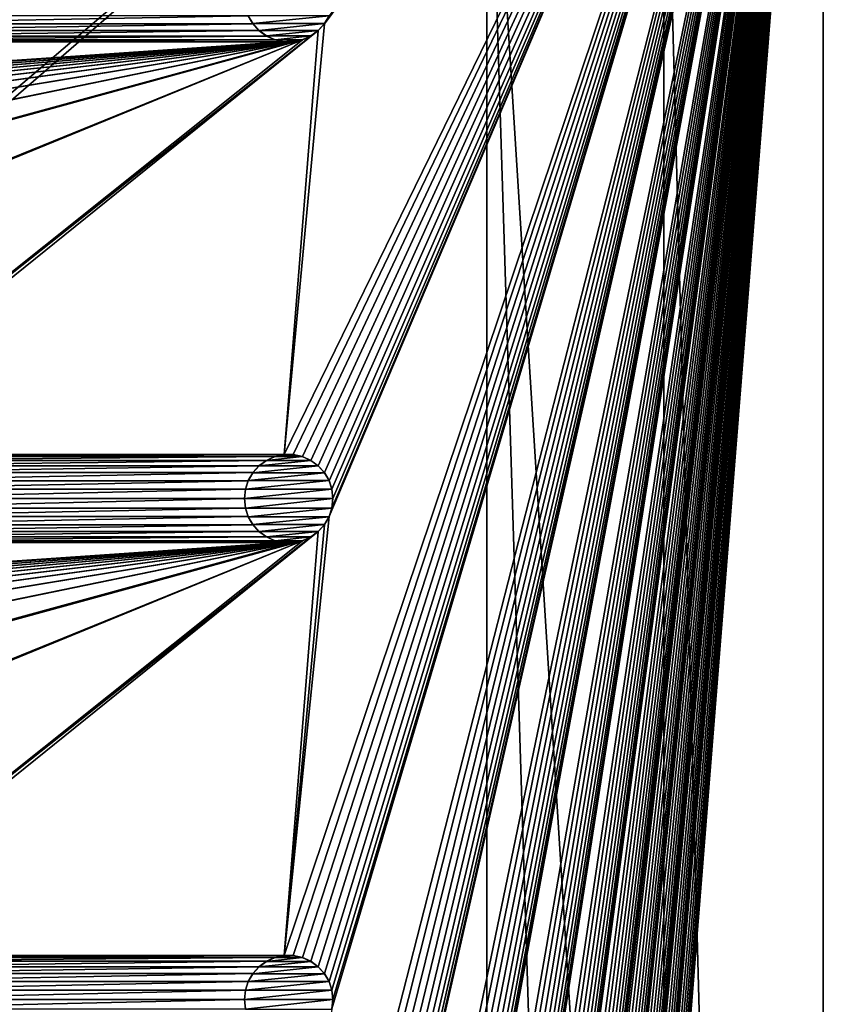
# Model space of a CAD drawing. Header units: metres. Extents: x -200 to 200, y -200 to 200.
# Tile 85 of 88: x 155 to 200, y 85 to 140. Entities that reach past the tile are written whole.
import ezdxf

# ---------------------------------------------------------------- set-up
doc = ezdxf.new("R2010")
doc.units = ezdxf.units.M
doc.layers.add('solid_P34200', color=7, linetype='CONTINUOUS')

msp = doc.modelspace()

# ---------------------------------------------------------------- linework, layer by layer
at = {"layer": 'solid_P34200'}
for points in [[(169.541077, 115.685715, 5), (200, 178, 5), (171.820801, 140.030289, 5)], [(169.541077, 87.385712, 5), (200, 178, 5), (172.084335, 112.184433, 5)], [(169.541077, 115.685715, 5), (170.058914, 115.685715, 5), (200, 178, 5)], [(169.541077, 59.085712, 5), (200, 178, 5), (172.242264, 84.371628, 5)], [(169.541077, 87.385712, 5), (170.058914, 87.385712, 5), (200, 178, 5)], [(169.541077, 30.785711, 5), (200, 178, 5), (172.242264, 56.071629, 5)], [(169.541077, 59.085712, 5), (170.058914, 59.085712, 5), (200, 178, 5)], [(169.541077, 2.485712, 5), (200, 178, 5), (172.242264, 27.771629, 5)], [(169.541077, 30.785711, 5), (170.058914, 30.785711, 5), (200, 178, 5)], [(169.541077, -25.814287, 5), (200, 178, 5), (172.242264, -0.52837, 5)], [(169.541077, 2.485712, 5), (170.058914, 2.485712, 5), (200, 178, 5)], [(169.541077, -82.414291, 5), (170.058914, -82.414291, 5), (200, 178, 5)], [(172.242264, -57.128368, 5), (169.541077, -82.414291, 5), (200, 178, 5)], [(169.541077, -54.114288, 5), (170.058914, -54.114288, 5), (200, 178, 5)], [(172.242264, -28.828369, 5), (169.541077, -54.114288, 5), (200, 178, 5)], [(169.541077, -25.814287, 5), (170.058914, -25.814287, 5), (200, 178, 5)], [(170.058914, 115.685715, 5), (170.574692, 115.576355, 5), (200, 178, 5)], [(170.058914, 87.385712, 5), (170.574692, 87.276352, 5), (200, 178, 5)], [(170.058914, 59.085712, 5), (170.574692, 58.976353, 5), (200, 178, 5)], [(170.058914, 30.785711, 5), (170.574692, 30.676353, 5), (200, 178, 5)], [(170.058914, 2.485712, 5), (170.574692, 2.376353, 5), (200, 178, 5)], [(170.058914, -139.014282, 5), (170.574692, -139.123642, 5), (200, 178, 5)], [(172.300003, -113.199997, 5), (170.058914, -139.014282, 5), (200, 178, 5)], [(170.058914, -110.714287, 5), (170.574692, -110.823647, 5), (200, 178, 5)], [(172.300003, -84.900002, 5), (170.058914, -110.714287, 5), (200, 178, 5)], [(170.058914, -82.414291, 5), (170.574692, -82.523643, 5), (200, 178, 5)], [(170.058914, -54.114288, 5), (170.574692, -54.223648, 5), (200, 178, 5)], [(170.058914, -25.814287, 5), (170.574692, -25.923647, 5), (200, 178, 5)], [(170.574692, 115.576355, 5), (171.047821, 115.365067, 5), (200, 178, 5)], [(170.574692, 87.276352, 5), (171.047821, 87.065071, 5), (200, 178, 5)], [(170.574692, 58.976353, 5), (171.047821, 58.765068, 5), (200, 178, 5)], [(170.574692, 30.676353, 5), (171.047821, 30.465069, 5), (200, 178, 5)], [(170.574692, 2.376353, 5), (171.047821, 2.165069, 5), (200, 178, 5)], [(170.574692, -167.423645, 5), (171.047821, -167.634933, 5), (200, 178, 5)], [(172.300003, -141.5, 5), (170.574692, -167.423645, 5), (200, 178, 5)], [(170.574692, -139.123642, 5), (171.047821, -139.33493, 5), (200, 178, 5)], [(170.574692, -110.823647, 5), (171.047821, -111.034927, 5), (200, 178, 5)], [(170.574692, -82.523643, 5), (171.047821, -82.734932, 5), (200, 178, 5)], [(170.574692, -54.223648, 5), (171.047821, -54.434929, 5), (200, 178, 5)], [(170.574692, -25.923647, 5), (171.047821, -26.134932, 5), (200, 178, 5)], [(171.047821, 115.365067, 5), (171.474228, 115.056213, 5), (200, 178, 5)], [(171.047821, 87.065071, 5), (171.474228, 86.75621, 5), (200, 178, 5)], [(171.047821, 58.765068, 5), (171.474228, 58.456211, 5), (200, 178, 5)], [(171.047821, 30.465069, 5), (171.474228, 30.15621, 5), (200, 178, 5)], [(171.047821, 2.165069, 5), (171.474228, 1.85621, 5), (200, 178, 5)], [(171.047821, -167.634933, 5), (171.474228, -167.943787, 5), (200, 178, 5)], [(171.047821, -139.33493, 5), (171.474228, -139.643784, 5), (200, 178, 5)], [(171.047821, -111.034927, 5), (171.474228, -111.343788, 5), (200, 178, 5)], [(171.047821, -82.734932, 5), (171.474228, -83.043793, 5), (200, 178, 5)], [(171.047821, -54.434929, 5), (171.474228, -54.74379, 5), (200, 178, 5)], [(171.047821, -26.134932, 5), (171.474228, -26.44379, 5), (200, 178, 5)], [(171.474228, 115.056213, 5), (171.820801, 114.669708, 5), (200, 178, 5)], [(171.474228, 86.75621, 5), (171.820801, 86.369713, 5), (200, 178, 5)], [(171.474228, 58.456211, 5), (171.820801, 58.069714, 5), (200, 178, 5)], [(171.474228, 30.15621, 5), (171.820801, 29.769712, 5), (200, 178, 5)], [(171.474228, 1.85621, 5), (171.820801, 1.469712, 5), (200, 178, 5)], [(171.474228, -167.943787, 5), (171.820801, -168.330292, 5), (200, 178, 5)], [(171.474228, -139.643784, 5), (171.820801, -140.030289, 5), (200, 178, 5)], [(171.474228, -111.343788, 5), (171.820801, -111.730286, 5), (200, 178, 5)], [(171.474228, -83.043793, 5), (171.820801, -83.43029, 5), (200, 178, 5)], [(171.474228, -54.74379, 5), (171.820801, -55.130287, 5), (200, 178, 5)], [(171.474228, -26.44379, 5), (171.820801, -26.830288, 5), (200, 178, 5)], [(172.084335, 140.484436, 5), (171.820801, 140.030289, 5), (200, 178, 5)], [(171.820801, 114.669708, 5), (172.084335, 114.215569, 5), (200, 178, 5)], [(171.820801, 86.369713, 5), (172.084335, 85.915565, 5), (200, 178, 5)], [(171.820801, 58.069714, 5), (172.084335, 57.615566, 5), (200, 178, 5)], [(171.820801, 29.769712, 5), (172.084335, 29.315567, 5), (200, 178, 5)], [(171.820801, 1.469712, 5), (172.084335, 1.015567, 5), (200, 178, 5)], [(171.820801, -168.330292, 5), (172.084335, -168.784439, 5), (200, 178, 5)], [(171.820801, -140.030289, 5), (172.084335, -140.484436, 5), (200, 178, 5)], [(171.820801, -111.730286, 5), (172.084335, -112.184433, 5), (200, 178, 5)], [(171.820801, -83.43029, 5), (172.084335, -83.88443, 5), (200, 178, 5)], [(171.820801, -55.130287, 5), (172.084335, -55.584435, 5), (200, 178, 5)], [(171.820801, -26.830288, 5), (172.084335, -27.284433, 5), (200, 178, 5)], [(172.242264, 112.671631, 5), (172.084335, 112.184433, 5), (200, 178, 5)], [(172.084335, 114.215569, 5), (172.242264, 113.728371, 5), (200, 178, 5)], [(172.084335, 85.915565, 5), (172.242264, 85.428368, 5), (200, 178, 5)], [(172.084335, 57.615566, 5), (172.242264, 57.128368, 5), (200, 178, 5)], [(172.084335, 29.315567, 5), (172.242264, 28.828369, 5), (200, 178, 5)], [(172.084335, 1.015567, 5), (172.242264, 0.52837, 5), (200, 178, 5)], [(172.084335, -168.784439, 5), (172.242264, -169.271637, 5), (200, 178, 5)], [(172.084335, -140.484436, 5), (172.242264, -140.971634, 5), (200, 178, 5)], [(172.084335, -112.184433, 5), (172.242264, -112.671631, 5), (200, 178, 5)], [(172.084335, -83.88443, 5), (172.242264, -84.371628, 5), (200, 178, 5)], [(172.084335, -55.584435, 5), (172.242264, -56.071629, 5), (200, 178, 5)], [(172.084335, -27.284433, 5), (172.242264, -27.771629, 5), (200, 178, 5)], [(172.300003, 113.199997, 5), (172.242264, 112.671631, 5), (200, 178, 5)], [(172.242264, 113.728371, 5), (172.300003, 113.199997, 5), (200, 178, 5)], [(172.300003, 84.900002, 5), (172.242264, 84.371628, 5), (200, 178, 5)], [(172.242264, 85.428368, 5), (172.300003, 84.900002, 5), (200, 178, 5)], [(172.300003, 56.599998, 5), (172.242264, 56.071629, 5), (200, 178, 5)], [(172.242264, 57.128368, 5), (172.300003, 56.599998, 5), (200, 178, 5)], [(172.300003, 28.299999, 5), (172.242264, 27.771629, 5), (200, 178, 5)], [(172.242264, 28.828369, 5), (172.300003, 28.299999, 5), (200, 178, 5)], [(172.300003, 0, 5), (172.242264, -0.52837, 5), (200, 178, 5)], [(172.242264, 0.52837, 5), (172.300003, 0, 5), (200, 178, 5)], [(172.242264, -169.271637, 5), (172.300003, -169.800003, 5), (200, 178, 5)], [(172.242264, -140.971634, 5), (172.300003, -141.5, 5), (200, 178, 5)], [(172.242264, -112.671631, 5), (172.300003, -113.199997, 5), (200, 178, 5)], [(172.242264, -84.371628, 5), (172.300003, -84.900002, 5), (200, 178, 5)], [(172.300003, -56.599998, 5), (172.242264, -57.128368, 5), (200, 178, 5)], [(172.242264, -56.071629, 5), (172.300003, -56.599998, 5), (200, 178, 5)], [(172.300003, -28.299999, 5), (172.242264, -28.828369, 5), (200, 178, 5)], [(172.242264, -27.771629, 5), (172.300003, -28.299999, 5), (200, 178, 5)], [(172.300003, -169.800003, 5), (200, -178, 5), (200, 178, 5)], [(191, 159, 3.5), (200, 178, 3.5), (200, -178, 3.5)], [(200, 178, 3.5), (200, 178, 5), (200, -178, 5)], [(200, 178, 3.5), (200, -178, 5), (200, -178, 3.5)], [(181, 159), (8.64688, 12.25524), (-181, 159)], [(181, 159), (10.240819, 10.959723), (8.64688, 12.25524)], [(181, 159), (181, -159), (10.240819, 10.959723)], [(191, -159, 3.5), (181, -159), (181, 159)], [(191, 0, 3.5), (191, -159, 3.5), (181, 159)], [(191, 159, 3.5), (191, 0, 3.5), (181, 159)], [(191, 159, 3.5), (200, -178, 3.5), (191, 0, 3.5)], [(143.520798, 140.030289, 5), (167.779205, 140.030289, 5), (167.515656, 140.484436, 5)], [(143.784332, 140.484436, 5), (143.520798, 140.030289, 5), (167.515656, 140.484436, 5)], [(167.517197, 140.480927, 7.5), (167.515656, 140.484436, 5), (167.779205, 140.030289, 5)], [(167.778122, 140.033295, 7.5), (167.517197, 140.480927, 7.5), (167.779205, 140.030289, 5)], [(172.082809, 140.480927, 7.5), (167.517197, 140.480927, 7.5), (167.778122, 140.033295, 7.5)], [(172.082809, 140.480927, 7.5), (167.778122, 140.033295, 7.5), (171.821884, 140.033295, 7.5)], [(171.821884, 140.033295, 7.5), (171.820801, 140.030289, 5), (172.084335, 140.484436, 5)], [(172.082809, 140.480927, 7.5), (171.821884, 140.033295, 7.5), (172.084335, 140.484436, 5)], [(141.241074, 115.685715, 5), (171.474228, 139.643784, 5), (171.047821, 139.33493, 5)], [(141.241074, 115.685715, 5), (141.758926, 115.685715, 5), (171.474228, 139.643784, 5)], [(141.758926, 115.685715, 5), (169.541077, 115.685715, 5), (171.474228, 139.643784, 5)], [(142.747818, 139.33493, 5), (168.552185, 139.33493, 5), (168.125778, 139.643784, 5)], [(143.174225, 139.643784, 5), (142.747818, 139.33493, 5), (168.125778, 139.643784, 5)], [(143.174225, 139.643784, 5), (168.125778, 139.643784, 5), (167.779205, 140.030289, 5)], [(143.520798, 140.030289, 5), (143.174225, 139.643784, 5), (167.779205, 140.030289, 5)], [(167.778122, 140.033295, 7.5), (167.779205, 140.030289, 5), (168.125778, 139.643784, 5)], [(168.129883, 139.640366, 7.5), (167.778122, 140.033295, 7.5), (168.125778, 139.643784, 5)], [(171.821884, 140.033295, 7.5), (167.778122, 140.033295, 7.5), (168.129883, 139.640366, 7.5)], [(168.129883, 139.640366, 7.5), (168.125778, 139.643784, 5), (168.552185, 139.33493, 5)], [(171.821884, 140.033295, 7.5), (168.129883, 139.640366, 7.5), (171.470108, 139.640366, 7.5)], [(168.548462, 139.337952, 7.5), (168.129883, 139.640366, 7.5), (168.552185, 139.33493, 5)], [(171.470108, 139.640366, 7.5), (168.129883, 139.640366, 7.5), (168.548462, 139.337952, 7.5)], [(171.470108, 139.640366, 7.5), (168.548462, 139.337952, 7.5), (171.051529, 139.337952, 7.5)], [(169.541077, 115.685715, 5), (171.820801, 140.030289, 5), (171.474228, 139.643784, 5)], [(171.051529, 139.337952, 7.5), (171.047821, 139.33493, 5), (171.474228, 139.643784, 5)], [(171.470108, 139.640366, 7.5), (171.051529, 139.337952, 7.5), (171.474228, 139.643784, 5)], [(171.821884, 140.033295, 7.5), (171.470108, 139.640366, 7.5), (171.820801, 140.030289, 5)], [(171.470108, 139.640366, 7.5), (171.474228, 139.643784, 5), (171.820801, 140.030289, 5)], [(84.641083, 115.685715, 5), (170.574692, 139.123642, 5), (170.058914, 139.014282, 5)], [(84.641083, 115.685715, 5), (85.15892, 115.685715, 5), (170.574692, 139.123642, 5)], [(85.15892, 115.685715, 5), (112.941078, 115.685715, 5), (170.574692, 139.123642, 5)], [(112.941078, 115.685715, 5), (113.458923, 115.685715, 5), (170.574692, 139.123642, 5)], [(113.458923, 115.685715, 5), (141.241074, 115.685715, 5), (170.574692, 139.123642, 5)], [(141.241074, 115.685715, 5), (171.047821, 139.33493, 5), (170.574692, 139.123642, 5)], [(141.758926, 139.014282, 5), (169.541077, 139.014282, 5), (169.025314, 139.123642, 5)], [(142.274689, 139.123642, 5), (141.758926, 139.014282, 5), (169.025314, 139.123642, 5)], [(142.274689, 139.123642, 5), (169.025314, 139.123642, 5), (168.552185, 139.33493, 5)], [(142.747818, 139.33493, 5), (142.274689, 139.123642, 5), (168.552185, 139.33493, 5)], [(168.548462, 139.337952, 7.5), (168.552185, 139.33493, 5), (169.025314, 139.123642, 5)], [(169.031219, 139.122131, 7.5), (168.548462, 139.337952, 7.5), (169.025314, 139.123642, 5)], [(171.051529, 139.337952, 7.5), (168.548462, 139.337952, 7.5), (169.031219, 139.122131, 7.5)], [(169.031219, 139.122131, 7.5), (169.025314, 139.123642, 5), (169.541077, 139.014282, 5)], [(171.051529, 139.337952, 7.5), (169.031219, 139.122131, 7.5), (170.568771, 139.122131, 7.5)], [(169.53537, 139.015472, 7.5), (169.031219, 139.122131, 7.5), (169.541077, 139.014282, 5)], [(170.568771, 139.122131, 7.5), (169.031219, 139.122131, 7.5), (169.53537, 139.015472, 7.5)], [(170.568771, 139.122131, 7.5), (169.53537, 139.015472, 7.5), (170.064636, 139.015472, 7.5)], [(170.064636, 139.015472, 7.5), (170.058914, 139.014282, 5), (170.574692, 139.123642, 5)], [(170.568771, 139.122131, 7.5), (170.064636, 139.015472, 7.5), (170.574692, 139.123642, 5)], [(171.051529, 139.337952, 7.5), (170.568771, 139.122131, 7.5), (171.047821, 139.33493, 5)], [(170.568771, 139.122131, 7.5), (170.574692, 139.123642, 5), (171.047821, 139.33493, 5)], [(170.058914, 139.014282, 5), (-170.058914, 115.685715, 5), (-169.541077, 115.685715, 5)], [(170.058914, 139.014282, 5), (169.541077, 139.014282, 5), (-170.058914, 115.685715, 5)], [(141.758926, 139.014282, 5), (-170.058914, 115.685715, 5), (169.541077, 139.014282, 5)], [(170.058914, 139.014282, 5), (-169.541077, 115.685715, 5), (-141.758926, 115.685715, 5)], [(170.058914, 139.014282, 5), (-141.758926, 115.685715, 5), (-141.241074, 115.685715, 5)], [(170.058914, 139.014282, 5), (-141.241074, 115.685715, 5), (-113.458923, 115.685715, 5)], [(170.058914, 139.014282, 5), (-113.458923, 115.685715, 5), (-112.941078, 115.685715, 5)], [(170.058914, 139.014282, 5), (-112.941078, 115.685715, 5), (-85.15892, 115.685715, 5)], [(170.058914, 139.014282, 5), (-85.15892, 115.685715, 5), (-84.641083, 115.685715, 5)], [(170.058914, 139.014282, 5), (-84.641083, 115.685715, 5), (-56.858921, 115.685715, 5)], [(170.058914, 139.014282, 5), (-56.858921, 115.685715, 5), (-56.34108, 115.685715, 5)], [(170.058914, 139.014282, 5), (-56.34108, 115.685715, 5), (-28.55892, 115.685715, 5)], [(170.058914, 139.014282, 5), (-28.55892, 115.685715, 5), (-28.04108, 115.685715, 5)], [(170.058914, 139.014282, 5), (-28.04108, 115.685715, 5), (-0.25892, 115.685715, 5)], [(170.058914, 139.014282, 5), (-0.25892, 115.685715, 5), (0.25892, 115.685715, 5)], [(28.04108, 115.685715, 5), (170.058914, 139.014282, 5), (0.25892, 115.685715, 5)], [(28.04108, 115.685715, 5), (28.55892, 115.685715, 5), (170.058914, 139.014282, 5)], [(28.55892, 115.685715, 5), (56.34108, 115.685715, 5), (170.058914, 139.014282, 5)], [(56.34108, 115.685715, 5), (56.858921, 115.685715, 5), (170.058914, 139.014282, 5)], [(56.858921, 115.685715, 5), (84.641083, 115.685715, 5), (170.058914, 139.014282, 5)], [(169.53537, 139.015472, 7.5), (169.541077, 139.014282, 5), (170.058914, 139.014282, 5)], [(170.064636, 139.015472, 7.5), (169.53537, 139.015472, 7.5), (170.058914, 139.014282, 5)], [(141.758926, 115.685715, 5), (142.274689, 115.576355, 5), (169.541077, 115.685715, 5)], [(142.274689, 115.576355, 5), (169.025314, 115.576355, 5), (169.541077, 115.685715, 5)], [(142.274689, 115.576355, 5), (142.747818, 115.365067, 5), (169.025314, 115.576355, 5)], [(142.747818, 115.365067, 5), (168.552185, 115.365067, 5), (169.025314, 115.576355, 5)], [(142.747818, 115.365067, 5), (143.174225, 115.056213, 5), (168.552185, 115.365067, 5)], [(143.174225, 115.056213, 5), (168.125778, 115.056213, 5), (168.552185, 115.365067, 5)], [(168.548462, 115.362045, 7.5), (168.552185, 115.365067, 5), (168.125778, 115.056213, 5)], [(168.129883, 115.059639, 7.5), (168.548462, 115.362045, 7.5), (168.125778, 115.056213, 5)], [(168.129883, 115.059639, 7.5), (171.470108, 115.059639, 7.5), (171.051529, 115.362045, 7.5)], [(168.129883, 115.059639, 7.5), (171.051529, 115.362045, 7.5), (168.548462, 115.362045, 7.5)], [(168.548462, 115.362045, 7.5), (169.031219, 115.577858, 7.5), (168.552185, 115.365067, 5)], [(168.548462, 115.362045, 7.5), (171.051529, 115.362045, 7.5), (170.568771, 115.577858, 7.5)], [(168.548462, 115.362045, 7.5), (170.568771, 115.577858, 7.5), (169.031219, 115.577858, 7.5)], [(169.031219, 115.577858, 7.5), (169.025314, 115.576355, 5), (168.552185, 115.365067, 5)], [(169.53537, 115.684525, 7.5), (169.541077, 115.685715, 5), (169.025314, 115.576355, 5)], [(169.031219, 115.577858, 7.5), (169.53537, 115.684525, 7.5), (169.025314, 115.576355, 5)], [(169.031219, 115.577858, 7.5), (170.568771, 115.577858, 7.5), (170.064636, 115.684525, 7.5)], [(169.031219, 115.577858, 7.5), (170.064636, 115.684525, 7.5), (169.53537, 115.684525, 7.5)], [(169.53537, 115.684525, 7.5), (170.064636, 115.684525, 7.5), (169.541077, 115.685715, 5)], [(170.064636, 115.684525, 7.5), (170.058914, 115.685715, 5), (169.541077, 115.685715, 5)], [(170.568771, 115.577858, 7.5), (170.574692, 115.576355, 5), (170.058914, 115.685715, 5)], [(170.064636, 115.684525, 7.5), (170.568771, 115.577858, 7.5), (170.058914, 115.685715, 5)], [(170.568771, 115.577858, 7.5), (171.051529, 115.362045, 7.5), (170.574692, 115.576355, 5)], [(171.051529, 115.362045, 7.5), (171.047821, 115.365067, 5), (170.574692, 115.576355, 5)], [(171.470108, 115.059639, 7.5), (171.474228, 115.056213, 5), (171.047821, 115.365067, 5)], [(171.051529, 115.362045, 7.5), (171.470108, 115.059639, 7.5), (171.047821, 115.365067, 5)], [(143.174225, 115.056213, 5), (143.520798, 114.669708, 5), (168.125778, 115.056213, 5)], [(143.520798, 114.669708, 5), (167.779205, 114.669708, 5), (168.125778, 115.056213, 5)], [(143.520798, 114.669708, 5), (143.784332, 114.215569, 5), (167.779205, 114.669708, 5)], [(143.784332, 114.215569, 5), (167.515656, 114.215569, 5), (167.779205, 114.669708, 5)], [(167.778122, 114.66671, 7.5), (167.779205, 114.669708, 5), (167.515656, 114.215569, 5)], [(167.517197, 114.219078, 7.5), (167.778122, 114.66671, 7.5), (167.515656, 114.215569, 5)], [(167.517197, 114.219078, 7.5), (172.082809, 114.219078, 7.5), (171.821884, 114.66671, 7.5)], [(167.517197, 114.219078, 7.5), (171.821884, 114.66671, 7.5), (167.778122, 114.66671, 7.5)], [(167.778122, 114.66671, 7.5), (168.129883, 115.059639, 7.5), (167.779205, 114.669708, 5)], [(167.778122, 114.66671, 7.5), (171.821884, 114.66671, 7.5), (171.470108, 115.059639, 7.5)], [(167.778122, 114.66671, 7.5), (171.470108, 115.059639, 7.5), (168.129883, 115.059639, 7.5)], [(168.129883, 115.059639, 7.5), (168.125778, 115.056213, 5), (167.779205, 114.669708, 5)], [(171.470108, 115.059639, 7.5), (171.821884, 114.66671, 7.5), (171.474228, 115.056213, 5)], [(171.821884, 114.66671, 7.5), (171.820801, 114.669708, 5), (171.474228, 115.056213, 5)], [(172.082809, 114.219078, 7.5), (172.084335, 114.215569, 5), (171.820801, 114.669708, 5)], [(171.821884, 114.66671, 7.5), (172.082809, 114.219078, 7.5), (171.820801, 114.669708, 5)], [(143.784332, 114.215569, 5), (143.942261, 113.728371, 5), (167.515656, 114.215569, 5)], [(143.942261, 113.728371, 5), (167.357742, 113.728371, 5), (167.515656, 114.215569, 5)], [(167.517197, 114.219078, 7.5), (167.515656, 114.215569, 5), (167.357742, 113.728371, 5)], [(167.360016, 113.732933, 7.5), (167.517197, 114.219078, 7.5), (167.357742, 113.728371, 5)], [(167.360016, 113.732933, 7.5), (172.239975, 113.732933, 7.5), (172.082809, 114.219078, 7.5)], [(167.360016, 113.732933, 7.5), (172.082809, 114.219078, 7.5), (167.517197, 114.219078, 7.5)], [(172.082809, 114.219078, 7.5), (172.239975, 113.732933, 7.5), (172.084335, 114.215569, 5)], [(172.239975, 113.732933, 7.5), (172.242264, 113.728371, 5), (172.084335, 114.215569, 5)], [(143.942261, 113.728371, 5), (144, 113.199997, 5), (167.357742, 113.728371, 5)], [(144, 113.199997, 5), (167.300003, 113.199997, 5), (167.357742, 113.728371, 5)], [(167.360016, 113.732933, 7.5), (167.357742, 113.728371, 5), (167.300003, 113.199997, 5)], [(167.300003, 113.199997, 7.5), (167.360016, 113.732933, 7.5), (167.300003, 113.199997, 5)], [(167.300003, 113.199997, 7.5), (172.300003, 113.199997, 7.5), (172.239975, 113.732933, 7.5)], [(167.300003, 113.199997, 7.5), (172.239975, 113.732933, 7.5), (167.360016, 113.732933, 7.5)], [(172.239975, 113.732933, 7.5), (172.300003, 113.199997, 7.5), (172.242264, 113.728371, 5)], [(172.300003, 113.199997, 7.5), (172.300003, 113.199997, 5), (172.242264, 113.728371, 5)], [(143.942261, 112.671631, 5), (167.357742, 112.671631, 5), (167.300003, 113.199997, 5)], [(144, 113.199997, 5), (143.942261, 112.671631, 5), (167.300003, 113.199997, 5)], [(167.300003, 113.199997, 7.5), (167.300003, 113.199997, 5), (167.357742, 112.671631, 5)], [(167.360016, 112.667068, 7.5), (167.300003, 113.199997, 7.5), (167.357742, 112.671631, 5)], [(167.360016, 112.667068, 7.5), (172.300003, 113.199997, 7.5), (167.300003, 113.199997, 7.5)], [(172.239975, 112.667068, 7.5), (172.300003, 113.199997, 7.5), (167.360016, 112.667068, 7.5)], [(172.239975, 112.667068, 7.5), (172.242264, 112.671631, 5), (172.300003, 113.199997, 5)], [(172.239975, 112.667068, 7.5), (172.300003, 113.199997, 5), (172.300003, 113.199997, 7.5)], [(143.784332, 112.184433, 5), (167.515656, 112.184433, 5), (167.357742, 112.671631, 5)], [(143.942261, 112.671631, 5), (143.784332, 112.184433, 5), (167.357742, 112.671631, 5)], [(167.360016, 112.667068, 7.5), (167.357742, 112.671631, 5), (167.515656, 112.184433, 5)], [(167.517197, 112.180923, 7.5), (167.360016, 112.667068, 7.5), (167.515656, 112.184433, 5)], [(172.239975, 112.667068, 7.5), (167.360016, 112.667068, 7.5), (167.517197, 112.180923, 7.5)], [(172.239975, 112.667068, 7.5), (167.517197, 112.180923, 7.5), (172.082809, 112.180923, 7.5)], [(172.082809, 112.180923, 7.5), (172.084335, 112.184433, 5), (172.242264, 112.671631, 5)], [(172.239975, 112.667068, 7.5), (172.082809, 112.180923, 7.5), (172.242264, 112.671631, 5)], [(143.520798, 111.730286, 5), (167.779205, 111.730286, 5), (167.515656, 112.184433, 5)], [(143.784332, 112.184433, 5), (143.520798, 111.730286, 5), (167.515656, 112.184433, 5)], [(167.517197, 112.180923, 7.5), (167.515656, 112.184433, 5), (167.779205, 111.730286, 5)], [(167.778122, 111.733292, 7.5), (167.517197, 112.180923, 7.5), (167.779205, 111.730286, 5)], [(172.082809, 112.180923, 7.5), (167.517197, 112.180923, 7.5), (167.778122, 111.733292, 7.5)], [(172.082809, 112.180923, 7.5), (167.778122, 111.733292, 7.5), (171.821884, 111.733292, 7.5)], [(169.541077, 87.385712, 5), (172.084335, 112.184433, 5), (171.820801, 111.730286, 5)], [(171.821884, 111.733292, 7.5), (171.820801, 111.730286, 5), (172.084335, 112.184433, 5)], [(172.082809, 112.180923, 7.5), (171.821884, 111.733292, 7.5), (172.084335, 112.184433, 5)], [(141.241074, 87.385712, 5), (171.474228, 111.343788, 5), (171.047821, 111.034927, 5)], [(141.241074, 87.385712, 5), (141.758926, 87.385712, 5), (171.474228, 111.343788, 5)], [(141.758926, 87.385712, 5), (169.541077, 87.385712, 5), (171.474228, 111.343788, 5)], [(142.747818, 111.034927, 5), (168.552185, 111.034927, 5), (168.125778, 111.343788, 5)], [(143.174225, 111.343788, 5), (142.747818, 111.034927, 5), (168.125778, 111.343788, 5)], [(143.174225, 111.343788, 5), (168.125778, 111.343788, 5), (167.779205, 111.730286, 5)], [(143.520798, 111.730286, 5), (143.174225, 111.343788, 5), (167.779205, 111.730286, 5)], [(167.778122, 111.733292, 7.5), (167.779205, 111.730286, 5), (168.125778, 111.343788, 5)], [(168.129883, 111.340363, 7.5), (167.778122, 111.733292, 7.5), (168.125778, 111.343788, 5)], [(171.821884, 111.733292, 7.5), (167.778122, 111.733292, 7.5), (168.129883, 111.340363, 7.5)], [(168.129883, 111.340363, 7.5), (168.125778, 111.343788, 5), (168.552185, 111.034927, 5)], [(171.821884, 111.733292, 7.5), (168.129883, 111.340363, 7.5), (171.470108, 111.340363, 7.5)], [(168.548462, 111.037949, 7.5), (168.129883, 111.340363, 7.5), (168.552185, 111.034927, 5)], [(171.470108, 111.340363, 7.5), (168.129883, 111.340363, 7.5), (168.548462, 111.037949, 7.5)], [(171.470108, 111.340363, 7.5), (168.548462, 111.037949, 7.5), (171.051529, 111.037949, 7.5)], [(169.541077, 87.385712, 5), (171.820801, 111.730286, 5), (171.474228, 111.343788, 5)], [(171.051529, 111.037949, 7.5), (171.047821, 111.034927, 5), (171.474228, 111.343788, 5)], [(171.470108, 111.340363, 7.5), (171.051529, 111.037949, 7.5), (171.474228, 111.343788, 5)], [(171.821884, 111.733292, 7.5), (171.470108, 111.340363, 7.5), (171.820801, 111.730286, 5)], [(171.470108, 111.340363, 7.5), (171.474228, 111.343788, 5), (171.820801, 111.730286, 5)], [(170.058914, 110.714287, 5), (-170.058914, 87.385712, 5), (-169.541077, 87.385712, 5)], [(170.058914, 110.714287, 5), (169.541077, 110.714287, 5), (-170.058914, 87.385712, 5)], [(141.758926, 110.714287, 5), (-170.058914, 87.385712, 5), (169.541077, 110.714287, 5)], [(170.058914, 110.714287, 5), (-169.541077, 87.385712, 5), (-141.758926, 87.385712, 5)], [(170.058914, 110.714287, 5), (-141.758926, 87.385712, 5), (-141.241074, 87.385712, 5)], [(170.058914, 110.714287, 5), (-141.241074, 87.385712, 5), (-113.458923, 87.385712, 5)], [(170.058914, 110.714287, 5), (-113.458923, 87.385712, 5), (-112.941078, 87.385712, 5)], [(170.058914, 110.714287, 5), (-112.941078, 87.385712, 5), (-85.15892, 87.385712, 5)], [(170.058914, 110.714287, 5), (-85.15892, 87.385712, 5), (-84.641083, 87.385712, 5)], [(170.058914, 110.714287, 5), (-84.641083, 87.385712, 5), (-56.858921, 87.385712, 5)], [(170.058914, 110.714287, 5), (-56.858921, 87.385712, 5), (-56.34108, 87.385712, 5)], [(170.058914, 110.714287, 5), (-56.34108, 87.385712, 5), (-28.55892, 87.385712, 5)], [(170.058914, 110.714287, 5), (-28.55892, 87.385712, 5), (-28.04108, 87.385712, 5)], [(170.058914, 110.714287, 5), (-28.04108, 87.385712, 5), (-0.25892, 87.385712, 5)], [(170.058914, 110.714287, 5), (-0.25892, 87.385712, 5), (0.25892, 87.385712, 5)], [(28.04108, 87.385712, 5), (170.058914, 110.714287, 5), (0.25892, 87.385712, 5)], [(28.04108, 87.385712, 5), (28.55892, 87.385712, 5), (170.058914, 110.714287, 5)], [(28.55892, 87.385712, 5), (56.34108, 87.385712, 5), (170.058914, 110.714287, 5)], [(56.34108, 87.385712, 5), (56.858921, 87.385712, 5), (170.058914, 110.714287, 5)], [(56.858921, 87.385712, 5), (84.641083, 87.385712, 5), (170.058914, 110.714287, 5)], [(84.641083, 87.385712, 5), (170.574692, 110.823647, 5), (170.058914, 110.714287, 5)], [(84.641083, 87.385712, 5), (85.15892, 87.385712, 5), (170.574692, 110.823647, 5)], [(85.15892, 87.385712, 5), (112.941078, 87.385712, 5), (170.574692, 110.823647, 5)], [(112.941078, 87.385712, 5), (113.458923, 87.385712, 5), (170.574692, 110.823647, 5)], [(113.458923, 87.385712, 5), (141.241074, 87.385712, 5), (170.574692, 110.823647, 5)], [(141.241074, 87.385712, 5), (171.047821, 111.034927, 5), (170.574692, 110.823647, 5)], [(141.758926, 110.714287, 5), (169.541077, 110.714287, 5), (169.025314, 110.823647, 5)], [(142.274689, 110.823647, 5), (141.758926, 110.714287, 5), (169.025314, 110.823647, 5)], [(142.274689, 110.823647, 5), (169.025314, 110.823647, 5), (168.552185, 111.034927, 5)], [(142.747818, 111.034927, 5), (142.274689, 110.823647, 5), (168.552185, 111.034927, 5)], [(168.548462, 111.037949, 7.5), (168.552185, 111.034927, 5), (169.025314, 110.823647, 5)], [(169.031219, 110.822136, 7.5), (168.548462, 111.037949, 7.5), (169.025314, 110.823647, 5)], [(171.051529, 111.037949, 7.5), (168.548462, 111.037949, 7.5), (169.031219, 110.822136, 7.5)], [(169.031219, 110.822136, 7.5), (169.025314, 110.823647, 5), (169.541077, 110.714287, 5)], [(171.051529, 111.037949, 7.5), (169.031219, 110.822136, 7.5), (170.568771, 110.822136, 7.5)], [(169.53537, 110.715477, 7.5), (169.031219, 110.822136, 7.5), (169.541077, 110.714287, 5)], [(170.568771, 110.822136, 7.5), (169.031219, 110.822136, 7.5), (169.53537, 110.715477, 7.5)], [(170.568771, 110.822136, 7.5), (169.53537, 110.715477, 7.5), (170.064636, 110.715477, 7.5)], [(169.53537, 110.715477, 7.5), (169.541077, 110.714287, 5), (170.058914, 110.714287, 5)], [(170.064636, 110.715477, 7.5), (169.53537, 110.715477, 7.5), (170.058914, 110.714287, 5)], [(170.064636, 110.715477, 7.5), (170.058914, 110.714287, 5), (170.574692, 110.823647, 5)], [(170.568771, 110.822136, 7.5), (170.064636, 110.715477, 7.5), (170.574692, 110.823647, 5)], [(171.051529, 111.037949, 7.5), (170.568771, 110.822136, 7.5), (171.047821, 111.034927, 5)], [(170.568771, 110.822136, 7.5), (170.574692, 110.823647, 5), (171.047821, 111.034927, 5)], [(141.758926, 87.385712, 5), (142.274689, 87.276352, 5), (169.541077, 87.385712, 5)], [(142.274689, 87.276352, 5), (169.025314, 87.276352, 5), (169.541077, 87.385712, 5)], [(169.53537, 87.384521, 7.5), (169.541077, 87.385712, 5), (169.025314, 87.276352, 5)], [(169.031219, 87.277863, 7.5), (169.53537, 87.384521, 7.5), (169.025314, 87.276352, 5)], [(169.031219, 87.277863, 7.5), (170.568771, 87.277863, 7.5), (170.064636, 87.384521, 7.5)], [(169.031219, 87.277863, 7.5), (170.064636, 87.384521, 7.5), (169.53537, 87.384521, 7.5)], [(169.53537, 87.384521, 7.5), (170.064636, 87.384521, 7.5), (169.541077, 87.385712, 5)], [(170.064636, 87.384521, 7.5), (170.058914, 87.385712, 5), (169.541077, 87.385712, 5)], [(170.568771, 87.277863, 7.5), (170.574692, 87.276352, 5), (170.058914, 87.385712, 5)], [(170.064636, 87.384521, 7.5), (170.568771, 87.277863, 7.5), (170.058914, 87.385712, 5)], [(142.274689, 87.276352, 5), (142.747818, 87.065071, 5), (169.025314, 87.276352, 5)], [(142.747818, 87.065071, 5), (168.552185, 87.065071, 5), (169.025314, 87.276352, 5)], [(142.747818, 87.065071, 5), (143.174225, 86.75621, 5), (168.552185, 87.065071, 5)], [(143.174225, 86.75621, 5), (168.125778, 86.75621, 5), (168.552185, 87.065071, 5)], [(168.548462, 87.06205, 7.5), (168.552185, 87.065071, 5), (168.125778, 86.75621, 5)], [(168.129883, 86.759636, 7.5), (168.548462, 87.06205, 7.5), (168.125778, 86.75621, 5)], [(168.129883, 86.759636, 7.5), (171.470108, 86.759636, 7.5), (171.051529, 87.06205, 7.5)], [(168.129883, 86.759636, 7.5), (171.051529, 87.06205, 7.5), (168.548462, 87.06205, 7.5)], [(168.548462, 87.06205, 7.5), (169.031219, 87.277863, 7.5), (168.552185, 87.065071, 5)], [(168.548462, 87.06205, 7.5), (171.051529, 87.06205, 7.5), (170.568771, 87.277863, 7.5)], [(168.548462, 87.06205, 7.5), (170.568771, 87.277863, 7.5), (169.031219, 87.277863, 7.5)], [(169.031219, 87.277863, 7.5), (169.025314, 87.276352, 5), (168.552185, 87.065071, 5)], [(170.568771, 87.277863, 7.5), (171.051529, 87.06205, 7.5), (170.574692, 87.276352, 5)], [(171.051529, 87.06205, 7.5), (171.047821, 87.065071, 5), (170.574692, 87.276352, 5)], [(171.470108, 86.759636, 7.5), (171.474228, 86.75621, 5), (171.047821, 87.065071, 5)], [(171.051529, 87.06205, 7.5), (171.470108, 86.759636, 7.5), (171.047821, 87.065071, 5)], [(143.174225, 86.75621, 5), (143.520798, 86.369713, 5), (168.125778, 86.75621, 5)], [(143.520798, 86.369713, 5), (167.779205, 86.369713, 5), (168.125778, 86.75621, 5)], [(143.520798, 86.369713, 5), (143.784332, 85.915565, 5), (167.779205, 86.369713, 5)], [(143.784332, 85.915565, 5), (167.515656, 85.915565, 5), (167.779205, 86.369713, 5)], [(167.778122, 86.366707, 7.5), (167.779205, 86.369713, 5), (167.515656, 85.915565, 5)], [(167.517197, 85.919083, 7.5), (167.778122, 86.366707, 7.5), (167.515656, 85.915565, 5)], [(167.517197, 85.919083, 7.5), (172.082809, 85.919083, 7.5), (171.821884, 86.366707, 7.5)], [(167.517197, 85.919083, 7.5), (171.821884, 86.366707, 7.5), (167.778122, 86.366707, 7.5)], [(167.778122, 86.366707, 7.5), (168.129883, 86.759636, 7.5), (167.779205, 86.369713, 5)], [(167.778122, 86.366707, 7.5), (171.821884, 86.366707, 7.5), (171.470108, 86.759636, 7.5)], [(167.778122, 86.366707, 7.5), (171.470108, 86.759636, 7.5), (168.129883, 86.759636, 7.5)], [(168.129883, 86.759636, 7.5), (168.125778, 86.75621, 5), (167.779205, 86.369713, 5)], [(171.470108, 86.759636, 7.5), (171.821884, 86.366707, 7.5), (171.474228, 86.75621, 5)], [(171.821884, 86.366707, 7.5), (171.820801, 86.369713, 5), (171.474228, 86.75621, 5)], [(172.082809, 85.919083, 7.5), (172.084335, 85.915565, 5), (171.820801, 86.369713, 5)], [(171.821884, 86.366707, 7.5), (172.082809, 85.919083, 7.5), (171.820801, 86.369713, 5)], [(143.784332, 85.915565, 5), (143.942261, 85.428368, 5), (167.515656, 85.915565, 5)], [(143.942261, 85.428368, 5), (167.357742, 85.428368, 5), (167.515656, 85.915565, 5)], [(167.517197, 85.919083, 7.5), (167.515656, 85.915565, 5), (167.357742, 85.428368, 5)], [(167.360016, 85.43293, 7.5), (167.517197, 85.919083, 7.5), (167.357742, 85.428368, 5)], [(167.360016, 85.43293, 7.5), (172.239975, 85.43293, 7.5), (172.082809, 85.919083, 7.5)], [(167.360016, 85.43293, 7.5), (172.082809, 85.919083, 7.5), (167.517197, 85.919083, 7.5)], [(172.082809, 85.919083, 7.5), (172.239975, 85.43293, 7.5), (172.084335, 85.915565, 5)], [(172.239975, 85.43293, 7.5), (172.242264, 85.428368, 5), (172.084335, 85.915565, 5)], [(143.942261, 85.428368, 5), (144, 84.900002, 5), (167.357742, 85.428368, 5)], [(144, 84.900002, 5), (167.300003, 84.900002, 5), (167.357742, 85.428368, 5)], [(167.360016, 85.43293, 7.5), (167.357742, 85.428368, 5), (167.300003, 84.900002, 5)], [(167.300003, 84.900002, 7.5), (167.360016, 85.43293, 7.5), (167.300003, 84.900002, 5)], [(167.300003, 84.900002, 7.5), (172.300003, 84.900002, 7.5), (172.239975, 85.43293, 7.5)], [(167.300003, 84.900002, 7.5), (172.239975, 85.43293, 7.5), (167.360016, 85.43293, 7.5)], [(172.239975, 85.43293, 7.5), (172.300003, 84.900002, 7.5), (172.242264, 85.428368, 5)], [(172.300003, 84.900002, 7.5), (172.300003, 84.900002, 5), (172.242264, 85.428368, 5)], [(143.942261, 84.371628, 5), (167.357742, 84.371628, 5), (167.300003, 84.900002, 5)], [(144, 84.900002, 5), (143.942261, 84.371628, 5), (167.300003, 84.900002, 5)], [(167.300003, 84.900002, 7.5), (167.300003, 84.900002, 5), (167.357742, 84.371628, 5)], [(167.360016, 84.367065, 7.5), (167.300003, 84.900002, 7.5), (167.357742, 84.371628, 5)], [(167.360016, 84.367065, 7.5), (172.300003, 84.900002, 7.5), (167.300003, 84.900002, 7.5)], [(172.239975, 84.367065, 7.5), (172.300003, 84.900002, 7.5), (167.360016, 84.367065, 7.5)], [(172.239975, 84.367065, 7.5), (172.242264, 84.371628, 5), (172.300003, 84.900002, 5)], [(172.239975, 84.367065, 7.5), (172.300003, 84.900002, 5), (172.300003, 84.900002, 7.5)]]:
    msp.add_3dface(points, dxfattribs=at)

doc.saveas('drawing.dxf')
